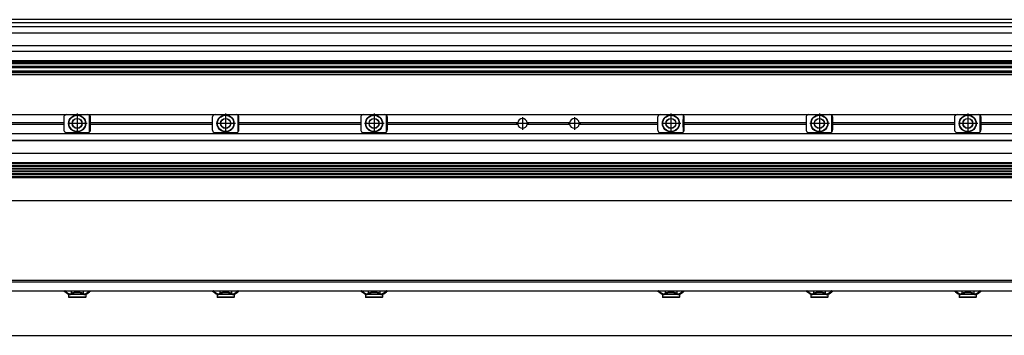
# Model space of a CAD drawing. Header units: millimetres. Extents: x -285 to 2369, y -217 to 203.
# Tile 18 of 20: x 1042 to 1705, y -94 to 119. Entities that reach past the tile are written whole.
import ezdxf

# ---------------------------------------------------------------- set-up
doc = ezdxf.new("R2010")
doc.units = ezdxf.units.MM
doc.linetypes.add('DOT_CENTER', pattern=[14, 12, -1, 0, -1])
doc.layers.add('1', color=7, linetype='Continuous')

# ---------------------------------------------------------------- blocks, each defined once
blk = doc.blocks.new('Regla_G-1640-VS4__17', base_point=(441.64, -8.55))
at = {"color": 7, "linetype": 'Continuous'}
for p, q in [((987.6, 54.95), (1073.6, 54.95)), ((1073.6, 54.95), (1087.6, 54.95)), ((1087.6, 54.95), (1173.6, 54.95)), ((1088.95, 49.39), (1088.97, 54.41)), ((1089.13, 54.24), (1088.97, 54.41)), ((1089.13, 43.45), (1089.13, 54.24)), ((1173.6, 54.95), (1187.6, 54.95)), ((1187.6, 54.95), (1273.6, 54.95)), ((1188.97, 43.29), (1188.97, 54.41)), ((1189.13, 54.24), (1188.97, 54.41)), ((1189.13, 43.45), (1189.13, 54.24)), ((1273.6, 54.95), (1287.6, 54.95)), ((1287.6, 54.95), (1473.6, 54.95)), ((1288.97, 43.29), (1288.97, 54.41)), ((1289.13, 54.24), (1288.97, 54.41)), ((1289.13, 43.45), (1289.13, 54.24)), ((1473.6, 54.95), (1487.6, 54.95)), ((1487.6, 54.95), (1573.6, 54.95)), ((1488.95, 49.39), (1488.97, 54.41)), ((1489.13, 43.45), (1489.13, 54.24)), ((1573.6, 54.95), (1587.6, 54.95)), ((1587.6, 54.95), (1673.6, 54.95)), ((1588.95, 49.39), (1588.97, 54.41)), ((1589.13, 43.45), (1589.13, 54.24)), ((1673.6, 54.95), (1687.6, 54.95)), ((1687.6, 54.95), (1773.6, 54.95)), ((1688.97, 43.29), (1688.97, 54.41)), ((1689.13, 43.45), (1689.13, 54.24)), ((1071.6, 49.39), (989.6, 49.39)), ((989.6, 48.51), (1071.6, 48.51)), ((1071.6, 52.95), (1071.6, 49.39)), ((1071.6, 49.39), (1071.6, 48.51)), ((1071.6, 48.51), (1071.6, 44.75)), ((1088.97, 43.29), (1088.95, 49.39)), ((1089.6, 49.39), (1089.6, 52.95)), ((1089.6, 48.51), (1089.6, 49.39)), ((1171.6, 49.39), (1089.6, 49.39)), ((1089.6, 44.75), (1089.6, 48.51)), ((1089.6, 48.51), (1171.6, 48.51)), ((1171.6, 52.95), (1171.6, 49.39)), ((1171.6, 49.39), (1171.6, 48.51)), ((1171.6, 48.51), (1171.6, 44.75)), ((1189.6, 49.39), (1189.6, 52.95)), ((1189.6, 48.51), (1189.6, 49.39)), ((1271.6, 49.39), (1189.6, 49.39)), ((1189.6, 48.51), (1271.6, 48.51)), ((1189.6, 44.75), (1189.6, 48.51)), ((1271.6, 52.95), (1271.6, 49.39)), ((1271.6, 49.39), (1271.6, 48.51)), ((1271.6, 48.51), (1271.6, 44.75)), ((1289.6, 49.39), (1289.6, 52.95)), ((1377.38, 49.39), (1289.6, 49.39)), ((1289.6, 48.51), (1289.6, 49.39)), ((1289.6, 44.75), (1289.6, 48.51)), ((1289.6, 48.51), (1377.38, 48.51)), ((1412.38, 49.39), (1383.82, 49.39)), ((1383.82, 48.51), (1412.38, 48.51)), ((1471.6, 49.39), (1418.82, 49.39)), ((1418.82, 48.51), (1471.6, 48.51)), ((1471.6, 52.95), (1471.6, 49.39)), ((1471.6, 49.39), (1471.6, 48.51)), ((1471.6, 48.51), (1471.6, 44.75)), ((1488.97, 43.29), (1488.95, 49.39)), ((1489.6, 49.39), (1489.6, 52.95)), ((1489.6, 48.51), (1489.6, 49.39)), ((1571.6, 49.39), (1489.6, 49.39)), ((1489.6, 44.75), (1489.6, 48.51)), ((1489.6, 48.51), (1571.6, 48.51)), ((1571.6, 52.95), (1571.6, 49.39)), ((1571.6, 49.39), (1571.6, 48.51)), ((1571.6, 48.51), (1571.6, 44.75)), ((1588.97, 43.29), (1588.95, 49.39)), ((1589.6, 49.39), (1589.6, 52.95)), ((1671.6, 49.39), (1589.6, 49.39)), ((1589.6, 48.51), (1589.6, 49.39)), ((1589.6, 48.51), (1671.6, 48.51)), ((1589.6, 44.75), (1589.6, 48.51)), ((1671.6, 52.95), (1671.6, 49.39)), ((1671.6, 49.39), (1671.6, 48.51)), ((1671.6, 48.51), (1671.6, 44.75)), ((1689.6, 49.39), (1689.6, 52.95)), ((1689.6, 48.51), (1689.6, 49.39)), ((1771.6, 49.39), (1689.6, 49.39)), ((1689.6, 48.51), (1771.6, 48.51)), ((1689.6, 44.75), (1689.6, 48.51)), ((2293.62, 41.95), (458.58, 41.95)), ((1073.6, 42.75), (1087.6, 42.75)), ((1088.97, 43.29), (1089.13, 43.45)), ((1173.6, 42.75), (1187.6, 42.75)), ((1188.97, 43.29), (1189.13, 43.45)), ((1273.6, 42.75), (1287.6, 42.75)), ((1288.97, 43.29), (1289.13, 43.45)), ((1473.6, 42.75), (1487.6, 42.75)), ((1573.6, 42.75), (1587.6, 42.75)), ((1673.6, 42.75), (1687.6, 42.75)), ((458.58, 37.55), (2293.62, 37.55)), ((462.66, 37.37), (2289.55, 37.36)), ((456.08, 28.82), (2296.1, 28.81)), ((2293.62, 22.39), (458.58, 22.39)), ((2293.62, 21.71), (458.58, 21.71)), ((458.58, 20.56), (2293.62, 20.56)), ((2293.62, 19.88), (458.58, 19.88)), ((458.58, 18.73), (2293.62, 18.73)), ((2293.62, 18.04), (458.58, 18.04)), ((458.58, 16.89), (2293.62, 16.89)), ((2293.62, 16.21), (458.58, 16.21)), ((458.58, 15.06), (2293.62, 15.06)), ((2293.62, 14.38), (458.58, 14.38)), ((458.58, 13.23), (2293.62, 13.23)), ((458.58, 12.55), (2293.62, 12.55)), ((458.58, -3.05), (2293.62, -3.05))]:
    blk.add_line(p, q, dxfattribs=at)
for centre, radius in [((1080.6, 48.95), 5.75), ((1080.6, 48.95), 5.5), ((1180.6, 48.95), 5.75), ((1180.6, 48.95), 5.5), ((1280.6, 48.95), 5.75), ((1280.6, 48.95), 5.5), ((1480.6, 48.95), 5.75), ((1480.6, 48.95), 5.5), ((1580.6, 48.95), 5.75), ((1580.6, 48.95), 5.5), ((1680.6, 48.95), 5.75), ((1680.6, 48.95), 5.5), ((1080.6, 48.95), 3.4), ((1080.6, 48.95), 3.25), ((1180.6, 48.95), 3.4), ((1180.6, 48.95), 3.25), ((1280.6, 48.95), 3.4), ((1280.6, 48.95), 3.25), ((1480.6, 48.95), 3.4), ((1480.6, 48.95), 3.25), ((1580.6, 48.95), 3.4), ((1580.6, 48.95), 3.25), ((1680.6, 48.95), 3.4), ((1680.6, 48.95), 3.25)]:
    blk.add_circle(centre, radius, dxfattribs=at)
for centre, radius, start, end in [((1073.6, 52.95), 2, 146.44269, 180), ((1073.6, 52.95), 2, 133.10469, 146.44269), ((1073.6, 52.95), 2, 90, 133.10469), ((1087.6, 52.95), 2, 46.89533, 90), ((1087.6, 52.95), 2, 0, 40.31491), ((1173.6, 52.95), 2, 146.44269, 180), ((1173.6, 52.95), 2, 133.10469, 146.44269), ((1173.6, 52.95), 2, 90, 133.10469), ((1187.6, 52.95), 2, 46.89533, 90), ((1187.6, 52.95), 2, 0, 40.31491), ((1273.6, 52.95), 2, 146.44269, 180), ((1273.6, 52.95), 2, 133.10469, 146.44269), ((1273.6, 52.95), 2, 90, 133.10469), ((1287.6, 52.95), 2, 46.89533, 90), ((1287.6, 52.95), 2, 0, 40.31491), ((1473.6, 52.95), 2, 146.44269, 180), ((1473.6, 52.95), 2, 133.10469, 146.44269), ((1473.6, 52.95), 2, 90, 133.10469), ((1487.6, 52.95), 2, 46.89533, 90), ((1487.6, 52.95), 2, 40.31491, 46.89533), ((1487.6, 52.95), 2, 0, 40.31491), ((1573.6, 52.95), 2, 146.44269, 180), ((1573.6, 52.95), 2, 133.10469, 146.44269), ((1573.6, 52.95), 2, 90, 133.10469), ((1587.6, 52.95), 2, 46.89533, 90), ((1587.6, 52.95), 2, 40.31491, 46.89533), ((1587.6, 52.95), 2, 0, 40.31491), ((1673.6, 52.95), 2, 146.44269, 180), ((1673.6, 52.95), 2, 133.10469, 146.44269), ((1673.6, 52.95), 2, 90, 133.10469), ((1687.6, 52.95), 2, 46.89533, 90), ((1687.6, 52.95), 2, 40.31491, 46.89533), ((1687.6, 52.95), 2, 0, 40.31491), ((1380.6, 48.95), 3.25, 172.19385, 178.75331), ((1380.6, 48.95), 3.25, 178.75331, 181.24669), ((1380.6, 48.95), 3.25, 181.24669, 187.80615), ((1380.6, 48.95), 3.25, 7.80615, 172.19385), ((1380.6, 48.95), 3.25, 187.80615, 352.19385), ((1380.6, 48.95), 3.25, 1.2466, 7.80615), ((1380.6, 48.95), 3.25, 352.19385, 358.75331), ((1380.6, 48.95), 3.25, 358.75331, 1.2466), ((1415.6, 48.95), 3.25, 172.19384, 178.7533), ((1415.6, 48.95), 3.25, 178.7533, 181.24669), ((1415.6, 48.95), 3.25, 181.24669, 187.80615), ((1415.6, 48.95), 3.25, 7.80616, 172.19384), ((1415.6, 48.95), 3.25, 187.80615, 352.19385), ((1415.6, 48.95), 3.25, 1.2467, 7.80616), ((1415.6, 48.95), 3.25, 352.19385, 358.75331), ((1415.6, 48.95), 3.25, 358.75331, 1.2467), ((1073.6, 44.75), 2, 180, 213.55731), ((1073.6, 44.75), 2, 213.55731, 226.89532), ((1073.6, 44.75), 2, 226.89533, 270), ((1087.6, 44.75), 2, 270, 313.10467), ((1087.6, 44.75), 2, 319.68509, 360), ((1173.6, 44.75), 2, 180, 213.55731), ((1173.6, 44.75), 2, 213.55731, 226.89532), ((1173.6, 44.75), 2, 226.89533, 270), ((1187.6, 44.75), 2, 270, 313.10467), ((1187.6, 44.75), 2, 319.68509, 360), ((1273.6, 44.75), 2, 180, 213.55731), ((1273.6, 44.75), 2, 213.55731, 226.89532), ((1273.6, 44.75), 2, 226.89533, 270), ((1287.6, 44.75), 2, 270, 313.10467), ((1287.6, 44.75), 2, 319.68509, 360), ((1473.6, 44.75), 2, 180, 213.55731), ((1473.6, 44.75), 2, 213.55731, 226.89532), ((1473.6, 44.75), 2, 226.89532, 270), ((1487.6, 44.75), 2, 270, 313.10467), ((1487.6, 44.75), 2, 313.10469, 319.68511), ((1487.6, 44.75), 2, 319.68508, 360), ((1573.6, 44.75), 2, 180, 213.55731), ((1573.6, 44.75), 2, 213.55731, 226.89532), ((1573.6, 44.75), 2, 226.89532, 270), ((1587.6, 44.75), 2, 270, 313.10467), ((1587.6, 44.75), 2, 313.10469, 319.68511), ((1587.6, 44.75), 2, 319.68508, 360), ((1673.6, 44.75), 2, 180, 213.55731), ((1673.6, 44.75), 2, 213.55731, 226.89532), ((1673.6, 44.75), 2, 226.89532, 270), ((1687.6, 44.75), 2, 270, 313.10467), ((1687.6, 44.75), 2, 313.10469, 319.68511), ((1687.6, 44.75), 2, 319.68508, 360)]:
    blk.add_arc(centre, radius, start, end, dxfattribs=at)
at = {"layer": '1', "color": 2, "linetype": 'DOT_CENTER'}
for p, q in [((1080.6, 55.7), (1080.6, 42.2)), ((1180.6, 55.7), (1180.6, 42.2)), ((1280.6, 55.7), (1280.6, 42.2)), ((1380.6, 53.2), (1380.6, 44.7)), ((1415.6, 53.2), (1415.6, 44.7)), ((1480.6, 55.7), (1480.6, 42.2)), ((1580.6, 55.7), (1580.6, 42.2)), ((1680.6, 55.7), (1680.6, 42.2)), ((1087.35, 48.95), (1073.85, 48.95)), ((1187.35, 48.95), (1173.85, 48.95)), ((1287.35, 48.95), (1273.85, 48.95)), ((1384.85, 48.95), (1376.35, 48.95)), ((1419.85, 48.95), (1411.35, 48.95)), ((1487.35, 48.95), (1473.85, 48.95)), ((1587.35, 48.95), (1573.85, 48.95)), ((1687.35, 48.95), (1673.85, 48.95))]:
    blk.add_line(p, q, dxfattribs=at)
blk = doc.blocks.new('Regla_serie_G-1740-VS4__18', base_point=(441.64, -30.05))
blk.add_blockref('Regla_G-1640-VS4__17', (441.64, -8.55))
blk = doc.blocks.new('A1', base_point=(626, 12.47))
blk.add_blockref('Regla_serie_G-1740-VS4__18', (441.64, -30.05))
blk = doc.blocks.new('Regla_G-1640-VS4__20', base_point=(441.64, -95))
at = {"color": 7, "linetype": 'Continuous'}
for p, q in [((2296.1, -57), (456.1, -57)), ((456.1, -58), (2296.1, -58)), ((989.6, -64), (1071.6, -64)), ((1071.6, -64), (1071.6, -64.45)), ((1071.6, -64), (1072.25, -64)), ((1071.93, -64.45), (1071.6, -64.45)), ((1074.1, -65.95), (1072.23, -64.55)), ((1072.25, -64), (1076.1, -64)), ((1072.53, -64.15), (1074.4, -65.55)), ((1076.1, -64), (1076.1, -64.25)), ((1076.1, -64), (1085.1, -64)), ((1076.63, -64.25), (1076.1, -64.25)), ((1084.58, -64.25), (1076.63, -64.25)), ((1076.63, -64.25), (1076.63, -65.68)), ((1076.63, -66.23), (1076.63, -66.5)), ((1085.1, -64.25), (1084.58, -64.25)), ((1084.58, -64.25), (1084.58, -65.68)), ((1084.58, -66.23), (1084.58, -66.5)), ((1085.1, -64), (1085.1, -64.25)), ((1085.1, -64), (1088.95, -64)), ((1086.8, -65.55), (1088.67, -64.15)), ((1087.1, -65.95), (1088.97, -64.55)), ((1088.95, -64), (1089.6, -64)), ((1089.13, -64.45), (1088.97, -64.55)), ((1089.6, -64.45), (1089.13, -64.45)), ((1089.6, -64), (1089.6, -64.45)), ((1089.6, -64), (1171.6, -64)), ((1171.6, -64), (1171.6, -64.45)), ((1171.6, -64), (1172.25, -64)), ((1171.93, -64.45), (1171.6, -64.45)), ((1174.1, -65.95), (1172.23, -64.55)), ((1172.25, -64), (1176.1, -64)), ((1172.53, -64.15), (1174.4, -65.55)), ((1176.1, -64), (1185.1, -64)), ((1176.1, -64), (1176.1, -64.25)), ((1176.63, -64.25), (1176.1, -64.25)), ((1176.63, -64.25), (1176.63, -65.68)), ((1184.58, -64.25), (1176.63, -64.25)), ((1176.63, -66.23), (1176.63, -66.5)), ((1184.58, -64.25), (1184.58, -65.68)), ((1185.1, -64.25), (1184.58, -64.25)), ((1184.58, -66.23), (1184.58, -66.5)), ((1185.1, -64), (1185.1, -64.25)), ((1185.1, -64), (1188.95, -64)), ((1186.8, -65.55), (1188.67, -64.15)), ((1187.1, -65.95), (1188.97, -64.55)), ((1188.95, -64), (1189.6, -64)), ((1189.13, -64.45), (1188.97, -64.55)), ((1189.6, -64.45), (1189.13, -64.45)), ((1189.6, -64), (1189.6, -64.45)), ((1189.6, -64), (1271.6, -64)), ((1271.6, -64), (1271.6, -64.45)), ((1271.6, -64), (1272.25, -64)), ((1271.93, -64.45), (1271.6, -64.45)), ((1274.1, -65.95), (1272.23, -64.55)), ((1272.25, -64), (1276.1, -64)), ((1272.53, -64.15), (1274.4, -65.55)), ((1276.1, -64), (1285.1, -64)), ((1276.1, -64), (1276.1, -64.25)), ((1276.63, -64.25), (1276.1, -64.25)), ((1276.63, -64.25), (1276.63, -65.68)), ((1284.58, -64.25), (1276.63, -64.25)), ((1276.63, -66.23), (1276.63, -66.5)), ((1284.58, -64.25), (1284.58, -65.68)), ((1285.1, -64.25), (1284.58, -64.25)), ((1284.58, -66.23), (1284.58, -66.5)), ((1285.1, -64), (1285.1, -64.25)), ((1285.1, -64), (1288.95, -64)), ((1286.8, -65.55), (1288.67, -64.15)), ((1287.1, -65.95), (1288.97, -64.55)), ((1288.95, -64), (1289.6, -64)), ((1289.13, -64.45), (1288.97, -64.55)), ((1289.6, -64.45), (1289.13, -64.45)), ((1289.6, -64), (1289.6, -64.45)), ((1289.6, -64), (1471.6, -64)), ((1471.6, -64), (1471.6, -64.45)), ((1471.6, -64), (1472.25, -64)), ((1471.93, -64.45), (1471.6, -64.45)), ((1474.1, -65.95), (1472.23, -64.55)), ((1472.25, -64), (1476.1, -64)), ((1472.53, -64.15), (1474.4, -65.55)), ((1476.1, -64), (1485.1, -64)), ((1476.1, -64), (1476.1, -64.25)), ((1476.63, -64.25), (1476.1, -64.25)), ((1476.63, -64.25), (1476.63, -65.68)), ((1480.6, -64.25), (1476.63, -64.25)), ((1476.63, -66.23), (1476.63, -66.5)), ((1484.58, -64.25), (1480.6, -64.25)), ((1484.58, -64.25), (1484.58, -65.68)), ((1485.1, -64.25), (1484.58, -64.25)), ((1484.58, -66.23), (1484.58, -66.5)), ((1485.1, -64), (1488.95, -64)), ((1485.1, -64), (1485.1, -64.25)), ((1486.8, -65.55), (1488.67, -64.15)), ((1487.1, -65.95), (1488.97, -64.55)), ((1488.95, -64), (1489.6, -64)), ((1489.13, -64.45), (1488.97, -64.55)), ((1489.6, -64.45), (1489.13, -64.45)), ((1489.6, -64), (1489.6, -64.45)), ((1489.6, -64), (1571.6, -64)), ((1571.6, -64), (1571.6, -64.45)), ((1571.6, -64), (1572.25, -64)), ((1571.93, -64.45), (1571.6, -64.45)), ((1574.1, -65.95), (1572.23, -64.55)), ((1572.25, -64), (1576.1, -64)), ((1572.53, -64.15), (1574.4, -65.55)), ((1576.1, -64), (1585.1, -64)), ((1576.1, -64), (1576.1, -64.25)), ((1576.63, -64.25), (1576.1, -64.25)), ((1576.63, -64.25), (1576.63, -65.68)), ((1580.6, -64.25), (1576.63, -64.25)), ((1576.63, -66.23), (1576.63, -66.5)), ((1584.58, -64.25), (1580.6, -64.25)), ((1584.58, -64.25), (1584.58, -65.68)), ((1585.1, -64.25), (1584.58, -64.25)), ((1584.58, -66.23), (1584.58, -66.5)), ((1585.1, -64), (1588.95, -64)), ((1585.1, -64), (1585.1, -64.25)), ((1586.8, -65.55), (1588.67, -64.15)), ((1587.1, -65.95), (1588.97, -64.55)), ((1588.95, -64), (1589.6, -64)), ((1589.13, -64.45), (1588.97, -64.55)), ((1589.6, -64.45), (1589.13, -64.45)), ((1589.6, -64), (1589.6, -64.45)), ((1589.6, -64), (1671.6, -64)), ((1671.6, -64), (1672.25, -64)), ((1671.6, -64), (1671.6, -64.45)), ((1671.93, -64.45), (1671.6, -64.45)), ((1672.23, -64.55), (1674.1, -65.95)), ((1672.25, -64), (1676.1, -64)), ((1672.53, -64.15), (1674.4, -65.55)), ((1676.1, -64), (1685.1, -64)), ((1676.1, -64), (1676.1, -64.25)), ((1676.63, -64.25), (1676.1, -64.25)), ((1680.6, -64.25), (1676.63, -64.25)), ((1676.63, -64.25), (1676.63, -65.68)), ((1676.63, -66.23), (1676.63, -66.5)), ((1684.58, -64.25), (1680.6, -64.25)), ((1685.1, -64.25), (1684.58, -64.25)), ((1684.58, -64.25), (1684.58, -65.68)), ((1684.58, -66.23), (1684.58, -66.5)), ((1685.1, -64), (1688.95, -64)), ((1685.1, -64), (1685.1, -64.25)), ((1686.8, -65.55), (1688.67, -64.15)), ((1687.1, -65.95), (1688.97, -64.55)), ((1688.95, -64), (1689.6, -64)), ((1689.13, -64.45), (1688.97, -64.55)), ((1689.6, -64.45), (1689.13, -64.45)), ((1689.6, -64), (1771.6, -64)), ((1689.6, -64), (1689.6, -64.45)), ((1076.63, -66.5), (1074.85, -66.5)), ((1074.85, -66.5), (1074.85, -68.25)), ((1080.6, -68.25), (1074.85, -68.25)), ((1075.1, -68.5), (1074.85, -68.25)), ((1080.6, -68.5), (1075.1, -68.5)), ((1084.58, -66.5), (1076.63, -66.5)), ((1086.35, -68.25), (1080.6, -68.25)), ((1086.1, -68.5), (1080.6, -68.5)), ((1086.35, -66.5), (1084.58, -66.5)), ((1086.1, -68.5), (1086.35, -68.25)), ((1086.35, -66.5), (1086.35, -68.25)), ((1176.63, -66.5), (1174.85, -66.5)), ((1174.85, -66.5), (1174.85, -68.25)), ((1180.6, -68.25), (1174.85, -68.25)), ((1175.1, -68.5), (1174.85, -68.25)), ((1180.6, -68.5), (1175.1, -68.5)), ((1184.58, -66.5), (1176.63, -66.5)), ((1186.35, -68.25), (1180.6, -68.25)), ((1186.1, -68.5), (1180.6, -68.5)), ((1186.35, -66.5), (1184.58, -66.5)), ((1186.1, -68.5), (1186.35, -68.25)), ((1186.35, -66.5), (1186.35, -68.25)), ((1276.63, -66.5), (1274.85, -66.5)), ((1274.85, -66.5), (1274.85, -68.25)), ((1280.6, -68.25), (1274.85, -68.25)), ((1275.1, -68.5), (1274.85, -68.25)), ((1280.6, -68.5), (1275.1, -68.5)), ((1284.58, -66.5), (1276.63, -66.5)), ((1286.35, -68.25), (1280.6, -68.25)), ((1286.1, -68.5), (1280.6, -68.5)), ((1286.35, -66.5), (1284.58, -66.5)), ((1286.1, -68.5), (1286.35, -68.25)), ((1286.35, -66.5), (1286.35, -68.25)), ((1474.85, -66.5), (1474.85, -68.25)), ((1476.63, -66.5), (1474.85, -66.5)), ((1480.6, -68.25), (1474.85, -68.25)), ((1475.1, -68.5), (1474.85, -68.25)), ((1480.6, -68.5), (1475.1, -68.5)), ((1484.58, -66.5), (1476.63, -66.5)), ((1486.35, -68.25), (1480.6, -68.25)), ((1486.1, -68.5), (1480.6, -68.5)), ((1486.35, -66.5), (1484.58, -66.5)), ((1486.1, -68.5), (1486.35, -68.25)), ((1486.35, -66.5), (1486.35, -68.25)), ((1574.85, -66.5), (1574.85, -68.25)), ((1576.63, -66.5), (1574.85, -66.5)), ((1580.6, -68.25), (1574.85, -68.25)), ((1575.1, -68.5), (1574.85, -68.25)), ((1580.6, -68.5), (1575.1, -68.5)), ((1584.58, -66.5), (1576.63, -66.5)), ((1586.35, -68.25), (1580.6, -68.25)), ((1586.1, -68.5), (1580.6, -68.5)), ((1586.35, -66.5), (1584.58, -66.5)), ((1586.1, -68.5), (1586.35, -68.25)), ((1586.35, -66.5), (1586.35, -68.25)), ((1674.85, -66.5), (1674.85, -68.25)), ((1676.63, -66.5), (1674.85, -66.5)), ((1680.6, -68.25), (1674.85, -68.25)), ((1675.1, -68.5), (1674.85, -68.25)), ((1680.6, -68.5), (1675.1, -68.5)), ((1684.58, -66.5), (1676.63, -66.5)), ((1686.35, -68.25), (1680.6, -68.25)), ((1686.1, -68.5), (1680.6, -68.5)), ((1686.35, -66.5), (1684.58, -66.5)), ((1686.1, -68.5), (1686.35, -68.25)), ((1686.35, -66.5), (1686.35, -68.25)), ((543.46, -94), (2293.62, -94))]:
    blk.add_line(p, q, dxfattribs=at)
for centre, radius, start, end in [((1071.93, -64.95), 0.5, 53.13016, 90), ((1071.93, -64.95), 1, 53.13011, 71.80513), ((1075.6, -63.95), 2.5, 233.1301, 295.07806), ((1075.6, -63.95), 2, 233.1301, 295.11695), ((1080.6, -74.76), 9.91, 65.24699, 114.75301), ((1080.6, -74.76), 9.41, 65.25599, 114.74401), ((1085.6, -63.95), 2.5, 244.92195, 306.8699), ((1085.6, -63.95), 2, 244.88305, 306.8699), ((1089.27, -64.95), 1, 108.19487, 126.8699), ((1171.93, -64.95), 0.5, 53.13016, 90), ((1171.93, -64.95), 1, 53.13012, 71.80514), ((1175.6, -63.95), 2.5, 233.1301, 295.07806), ((1175.6, -63.95), 2, 233.1301, 295.11695), ((1180.6, -74.76), 9.91, 65.24699, 114.75301), ((1180.6, -74.76), 9.41, 65.25599, 114.74401), ((1185.6, -63.95), 2.5, 244.92194, 306.8699), ((1185.6, -63.95), 2, 244.88305, 306.8699), ((1189.27, -64.95), 1, 108.19489, 126.86991), ((1271.93, -64.95), 0.5, 53.13016, 90), ((1271.93, -64.95), 1, 53.13012, 71.80514), ((1275.6, -63.95), 2.5, 233.1301, 295.07806), ((1275.6, -63.95), 2, 233.1301, 295.11695), ((1280.6, -74.76), 9.91, 65.24699, 114.75301), ((1280.6, -74.76), 9.41, 65.25599, 114.74401), ((1285.6, -63.95), 2.5, 244.92195, 306.8699), ((1285.6, -63.95), 2, 244.88305, 306.8699), ((1289.27, -64.95), 1, 108.19489, 126.86991), ((1471.93, -64.95), 0.5, 53.13017, 90.00001), ((1471.93, -64.95), 1, 53.1301, 71.80513), ((1475.6, -63.95), 2.5, 233.1301, 295.07806), ((1475.6, -63.95), 2, 233.1301, 295.11695), ((1480.6, -74.76), 9.91, 65.24699, 114.75301), ((1480.6, -74.76), 9.41, 65.25599, 114.74401), ((1485.6, -63.95), 2.5, 244.92194, 306.8699), ((1485.6, -63.95), 2, 244.88305, 306.8699), ((1489.27, -64.95), 1, 108.19486, 126.86988), ((1571.93, -64.95), 0.5, 53.13017, 90.00001), ((1571.93, -64.95), 1, 53.1301, 71.80513), ((1575.6, -63.95), 2.5, 233.1301, 294.20483), ((1575.6, -63.95), 2, 233.1301, 295.11695), ((1580.6, -74.76), 9.91, 65.24699, 114.75301), ((1575.6, -63.95), 2.5, 294.20484, 295.07806), ((1580.6, -74.76), 9.41, 65.25599, 114.74401), ((1585.6, -63.95), 2.5, 244.92181, 245.79503), ((1585.6, -63.95), 2.5, 245.79517, 306.8699), ((1585.6, -63.95), 2, 244.88305, 306.8699), ((1589.27, -64.95), 1, 108.19486, 126.86988), ((1671.93, -64.95), 0.5, 53.13017, 90.00001), ((1671.93, -64.95), 1, 53.1301, 71.80513), ((1675.6, -63.95), 2.5, 233.1301, 294.20483), ((1675.6, -63.95), 2, 233.1301, 295.11695), ((1680.6, -74.76), 9.91, 113.63747, 114.75301), ((1680.6, -74.76), 9.91, 66.36253, 113.63747), ((1675.6, -63.95), 2.5, 294.20484, 295.07806), ((1680.6, -74.76), 9.41, 65.25599, 114.74401), ((1685.6, -63.95), 2.5, 244.92194, 306.8699), ((1680.6, -74.76), 9.91, 65.24699, 66.36253), ((1685.6, -63.95), 2, 244.88305, 306.8699), ((1689.27, -64.95), 1, 108.19486, 126.86988)]:
    blk.add_arc(centre, radius, start, end, dxfattribs=at)
blk = doc.blocks.new('Regla_serie_G-1740-VS4__21', base_point=(441.64, -95))
blk.add_blockref('Regla_G-1640-VS4__20', (441.64, -95))
blk = doc.blocks.new('B1', base_point=(626, -76))
blk.add_blockref('Regla_serie_G-1740-VS4__21', (441.64, -95))
blk = doc.blocks.new('Regla_G-1640-VS4__32', base_point=(441.64, 81.95))
at = {"color": 7, "linetype": 'Continuous'}
for p, q in [((2293.62, 118.95), (543.46, 118.95)), ((559.08, 116.95), (2295.42, 116.95)), ((559.08, 114.43), (2289.48, 114.43)), ((559.08, 110.15), (2296.12, 110.15)), ((568.83, 101.45), (2296.12, 101.45)), ((2296.1, 97.53), (568.83, 97.53)), ((2296.1, 91.23), (555.08, 91.23)), ((2296.1, 91.01), (555.08, 91.01)), ((2296.1, 90.97), (555.08, 90.97)), ((555.08, 90.63), (2296.1, 90.63)), ((555.08, 89.85), (2296.1, 89.85)), ((555.08, 89.46), (2296.12, 89.46)), ((2296.12, 87.45), (555.08, 87.45)), ((555.08, 86.68), (2289.6, 86.68)), ((2296.12, 83.25), (456.1, 83.25)), ((456.1, 82.25), (2296.12, 82.25)), ((456.1, 81.95), (2296.1, 81.95)), ((543.46, 83.95), (2293.42, 83.96)), ((554.26, 84.38), (2289.6, 84.38))]:
    blk.add_line(p, q, dxfattribs=at)
blk = doc.blocks.new('Regla_serie_G-1740-VS4__33', base_point=(441.64, 81.95))
blk.add_blockref('Regla_G-1640-VS4__32', (441.64, 81.95))
blk = doc.blocks.new('E1', base_point=(626, 100.95))
blk.add_blockref('Regla_serie_G-1740-VS4__33', (441.64, 81.95))

msp = doc.modelspace()

# ---------------------------------------------------------------- block references
for name, p in [('E1', (626, 100.95)), ('A1', (626, 12.47)), ('B1', (626, -76))]:
    msp.add_blockref(name, p)

doc.saveas('drawing.dxf')
